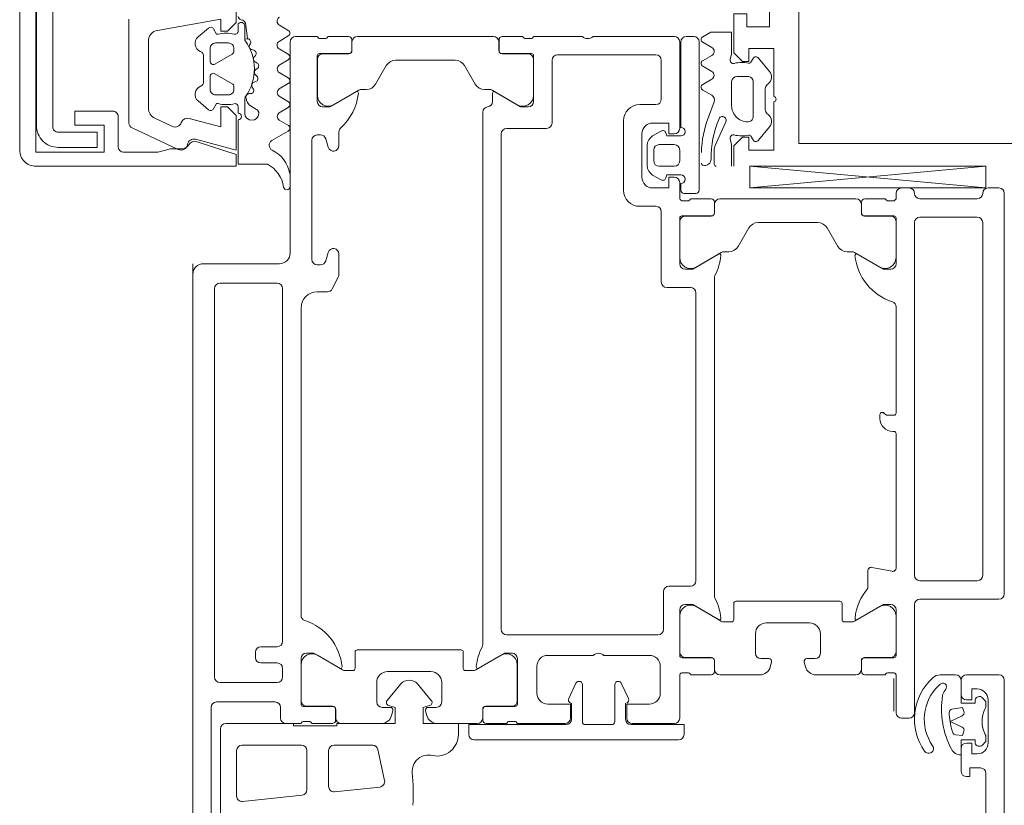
# Model space of a CAD drawing. Header units: centimetres. Extents: x -2424 to 2319, y 5 to 3760.
# Tile 96 of 117: x 527 to 536, y 3029 to 3036. Entities that reach past the tile are written whole.
import ezdxf

# ---------------------------------------------------------------- set-up
doc = ezdxf.new("R2010")
doc.units = ezdxf.units.CM
doc.layers.add('A-DETL-GENF', color=92, linetype='Continuous', lineweight=9)
doc.layers.add('A-DOOR', color=31, linetype='Continuous', lineweight=13)

msp = doc.modelspace()

# ---------------------------------------------------------------- linework, layer by layer
at = {"layer": 'A-DETL-GENF', "color": 251, "lineweight": 9, "extrusion": (0, 0, -1)}
for p, q in [((527.2768, 3039.6756), (527.2768, 3034.9755)), ((527.4322, 3035.2005), (527.4322, 3039.4505)), ((527.5822, 3039.4605), (527.5822, 3035.1905)), ((528.2868, 3035.2256), (528.2868, 3036.1867)), ((529.2968, 3036.0765), (529.2968, 3036.1415)), ((529.6783, 3036.1293), (529.7594, 3036.0818)), ((528.9254, 3036.0219), (529.0227, 3036.1035)), ((528.4668, 3035.9835), (528.4668, 3035.3611)), ((529.2067, 3035.9656), (529.0867, 3035.9656)), ((529.402, 3035.9462), (529.409, 3035.9599)), ((529.7594, 3036.0299), (529.6739, 3035.9802)), ((533.5899, 3035.9714), (533.6733, 3035.9235)), ((529.0367, 3035.9156), (529.0367, 3035.7956)), ((529.0817, 3035.7696), (529.2417, 3035.862)), ((529.2567, 3035.8879), (529.2567, 3035.9156)), ((529.441, 3035.8982), (529.421, 3035.9036)), ((529.4459, 3035.8385), (529.4555, 3035.8492)), ((529.6738, 3035.9119), (529.7595, 3035.8617)), ((533.6733, 3035.8505), (533.5923, 3035.8033)), ((528.9768, 3035.6105), (528.9768, 3035.8406)), ((529.4709, 3035.78), (529.4536, 3035.79)), ((529.7595, 3035.81), (529.6748, 3035.7602)), ((534.0546, 3035.8225), (534.0344, 3035.7875)), ((534.2068, 3035.7023), (534.104, 3035.8262)), ((529.2417, 3035.5892), (529.0817, 3035.6815)), ((529.4692, 3035.658), (529.455, 3035.6721)), ((529.4602, 3035.721), (529.4723, 3035.7288)), ((529.6738, 3035.6915), (529.7594, 3035.6418)), ((533.5899, 3035.7503), (533.6736, 3035.7015)), ((529.0367, 3035.6556), (529.0367, 3035.5356)), ((529.4435, 3035.6038), (529.4572, 3035.6083)), ((529.7595, 3035.59), (529.6748, 3035.5402)), ((533.6735, 3035.6304), (533.5899, 3035.5822)), ((533.8568, 3035.6088), (533.8568, 3035.3861)), ((534.0149, 3035.6561), (533.9067, 3035.6561)), ((534.0567, 3035.2827), (534.0567, 3035.6095)), ((534.1855, 3035.581), (534.1954, 3035.589)), ((529.0867, 3035.4856), (529.2067, 3035.4856)), ((529.2567, 3035.5356), (529.2567, 3035.5632)), ((529.4002, 3035.4978), (529.4145, 3035.4986)), ((529.4367, 3035.5393), (529.4259, 3035.5579)), ((533.5899, 3035.5302), (533.673, 3035.4821)), ((534.1669, 3035.3501), (534.1669, 3035.5421)), ((529.0227, 3035.3476), (528.9254, 3035.4292)), ((529.3568, 3035.444), (529.3568, 3035.3156)), ((529.6748, 3035.4722), (529.7596, 3035.4221)), ((533.6948, 3035.4213), (533.6415, 3035.2804)), ((529.2968, 3035.3156), (529.2968, 3035.376)), ((529.4668, 3035.3502), (529.4181, 3035.3783)), ((529.7595, 3035.3704), (529.6748, 3035.3206)), ((534.1954, 3035.3033), (534.1855, 3035.3112)), ((528.1868, 3035.0056), (528.1868, 3035.2856)), ((528.5245, 3035.2705), (528.6878, 3035.1943)), ((529.6748, 3035.2524), (529.7596, 3035.202)), ((533.8022, 3035.2375), (533.7039, 3035.0166)), ((528.7427, 3034.9812), (528.3156, 3035.1803)), ((529.7592, 3035.1502), (529.607, 3035.0629)), ((534.104, 3035.066), (534.2068, 3035.1899)), ((534.0344, 3035.1048), (534.0546, 3035.0697)), ((539.1668, 3035.0356), (534.5668, 3035.0356)), ((533.6952, 3034.9759), (533.6952, 3034.8461))]:
    msp.add_line(p, q, dxfattribs=at)
at = {"layer": 'A-DETL-GENF', "color": 251, "lineweight": 9}
msp.add_line((528.8768, 2883.2256), (528.8768, 3033.9255), dxfattribs=at)
at = {"layer": 'A-DETL-GENF', "color": 251, "lineweight": 9, "extrusion": (0, 0, -1), "flags": 128}
for points in [[(-528.1368, 3035.3356), (-527.7868, 3035.3356), (-527.7868, 3035.2056), (-528.0568, 3035.2056), (-528.0568, 3034.9556), (-527.4268, 3034.9556), (-527.4268, 3039.6955), (-528.0568, 3039.6955), (-528.0568, 3039.4455), (-527.7868, 3039.4455), (-527.7868, 3039.3155), (-528.1368, 3039.3155)], [(-534.6768, 3035.035), (-534.4768, 3035.035), (-534.4768, 3039.615), (-534.6768, 3039.615)], [(-528.5494, 3038.5691), (-529.1368, 3038.4656), (-529.1368, 3038.5756), (-529.1968, 3038.5756), (-529.2768, 3038.4956), (-529.2768, 3036.1556), (-529.1968, 3036.0756), (-529.1368, 3036.0756), (-529.1368, 3036.1856), (-528.5494, 3036.082)], [(-534.2468, 3035.4698), (-534.2468, 3035.915), (-534.0167, 3035.915), (-534.0167, 3035.7951), (-533.9568, 3035.7951), (-533.8768, 3035.8751), (-533.8768, 3036.235), (-533.9968, 3036.235), (-533.9968, 3036.115), (-534.2068, 3036.115), (-534.2068, 3036.675)], [(-529.3568, 3036.1226), (-529.3568, 3036.0008), (-529.3823, 3036.0036), (-529.3668, 3036.1308)], [(-529.0679, 3036.0956), (-529.0968, 3036.0456), (-529.1096, 3036.0456)], [(-533.8434, 3035.8134), (-533.8567, 3035.8646), (-533.8567, 3036.0661), (-533.6643, 3036.0661), (-533.5899, 3036.0235)], [(-529.1096, 3035.4056), (-529.0968, 3035.4056), (-529.0679, 3035.3556)], [(-533.8768, 3034.8256), (-533.8768, 3035.0149), (-533.9568, 3035.0949), (-534.0168, 3035.0949), (-534.0168, 3034.975), (-534.2468, 3034.975), (-534.2468, 3035.42)], [(-528.8423, 3035.268), (-529.1368, 3035.1891), (-529.1368, 3035.3756), (-529.1968, 3035.3756), (-529.2768, 3035.2956), (-529.2768, 3034.9756), (-528.9023, 3035.0759)], [(-529.5658, 3034.8456), (-529.2968, 3034.8456), (-529.2968, 3035.2556)], [(-527.6322, 3035.1406), (-527.9921, 3035.1406), (-527.9921, 3035.0006), (-527.6321, 3035.0006)], [(-527.4267, 3034.8256), (-529.2768, 3034.8256), (-529.2768, 3034.9357), (-528.9184, 3035.0521)], [(-533.8567, 3034.8261), (-533.8567, 3035.0276), (-533.8434, 3035.0788)], [(-528.7755, 3034.9856), (-528.6705, 3034.9856), (-528.5524, 3034.9556), (-528.2375, 3034.9556)]]:
    msp.add_lwpolyline(points, dxfattribs=at)
at = {"layer": 'A-DETL-GENF', "color": 251, "lineweight": 9, "extrusion": (0, 0, -1)}
for centre, radius, start, end in [((-529.3268, 3036.2102), 0.03, 277.1885, 359.99701), ((-529.3238, 3036.1226), 0.033, 35.09006, 179.99998), ((-529.3168, 3036.1308), 0.05, 97.17367, 180.00885), ((-529.6971, 3036.1664), 0.0416, 296.95413, 61.56801), ((-528.5668, 3035.9835), 0.1, 0, 80), ((-529.042, 3036.0806), 0.03, 49.98868, 150.00171), ((-529.1882, 3035.7411), 0.3144, 75.517, 103.19753), ((-529.2668, 3036.0765), 0.03, 180, 283.19753), ((-529.7443, 3036.0559), 0.03, 120.34457, 239.76853), ((-528.9768, 3035.9606), 0.08, 292.62277, 49.99694), ((-529.0867, 3035.9156), 0.05, 0.00918, 89.99082), ((-529.2067, 3035.9156), 0.05, 90.00904, 179.99096), ((-529.3868, 3036.0008), 0.03, 324.15879, 0), ((-529.0058, 3035.7256), 0.44, 144.15879, 215.07788), ((-529.3823, 3035.9736), 0.03, 90.01117, 206.99101), ((-529.4288, 3035.9326), 0.03, 285.00147, 26.99683), ((-529.6981, 3035.946), 0.0419, 305.46653, 54.69988), ((-533.605, 3035.9974), 0.0301, 300.12581, 59.87419), ((-528.9268, 3035.8406), 0.05, 112.62086, 180.00119), ((-529.2267, 3035.8879), 0.03, 179.98935, 240.005), ((-529.4333, 3035.8693), 0.03, 104.99548, 222.00284), ((-529.7443, 3035.8358), 0.03, 120.34487, 239.53462), ((-533.6538, 3035.887), 0.0414, 118.17599, 241.82401), ((-529.0667, 3035.7956), 0.03, 240.00269, 0.00128), ((-529.4694, 3035.8173), 0.0316, 300.00259, 41.99738), ((-529.4559, 3035.754), 0.03, 120.00025, 236.99854), ((-529.7002, 3035.7254), 0.043, 307.84365, 53.82344), ((-533.6049, 3035.7762), 0.0299, 300.122, 65.06395), ((-533.8724, 3035.8059), 0.03, 255.62539, 14.59422), ((-533.9486, 3035.5087), 0.2768, 75.62539, 103.34104), ((-534.0171, 3035.7974), 0.02, 209.98467, 283.34104), ((-534.0806, 3035.8075), 0.03, 30.00853, 141.42019), ((-529.0667, 3035.6556), 0.03, 359.99358, 120.00244), ((-529.4774, 3035.6945), 0.0316, 314.99099, 57.01044), ((-533.6549, 3035.666), 0.0402, 117.79216, 242.37015), ((-534.1452, 3035.6513), 0.08, 140.31503, 231.15279), ((-528.9268, 3035.6105), 0.05, 180.00034, 247.37761), ((-529.2267, 3035.5632), 0.03, 119.99356, 180.01209), ((-529.4533, 3035.5737), 0.0316, 330.00703, 71.99669), ((-529.448, 3035.6368), 0.03, 135.00054, 252.0009), ((-529.7443, 3035.6158), 0.03, 120.14481, 239.53463), ((-533.605, 3035.5562), 0.03, 300.08708, 59.91292), ((-533.907, 3035.6059), 0.0502, 3.33226, 89.73216), ((-534.0069, 3035.6069), 0.0499, 99.22628, 176.98926), ((-534.2169, 3035.5421), 0.05, 0, 51.15279), ((-528.9768, 3035.4905), 0.08, 309.99668, 67.38439), ((-529.0867, 3035.5356), 0.05, 269.98992, 0.01008), ((-529.2068, 3035.5356), 0.05, 179.98974, 270.01026), ((-529.4019, 3035.464), 0.0339, 359.17829, 86.99749), ((-529.4131, 3035.5257), 0.0272, 150.01099, 266.9853), ((-529.6986, 3035.5062), 0.0415, 305.01205, 54.98795), ((-529.1882, 3035.7096), 0.314, 255.49788, 284.50212), ((-529.2668, 3035.3755), 0.03, 90.01852, 179.09479), ((-529.4068, 3035.444), 0.05, 0, 35.07788), ((-529.4681, 3035.4649), 0.1, 300.00227, 359.17284), ((-529.7443, 3035.3962), 0.03, 120.58867, 239.53464), ((-533.648, 3035.4388), 0.05, 120.06904, 200.53605), ((-534.2413, 3035.4449), 0.0255, 102.35001, 257.64999), ((-528.1368, 3035.2856), 0.05, 90.00001, 180.0001), ((-528.5668, 3035.3611), 0.1, 295, 0), ((-529.042, 3035.3706), 0.03, 210.00493, 309.98969), ((-529.2968, 3035.2856), 0.03, 90, 270), ((-529.4218, 3035.3156), 0.065, 180, 0), ((-529.4468, 3035.3156), 0.04, 119.99374, 180.00001), ((-529.6988, 3035.2865), 0.0417, 305.13204, 54.86796), ((-534.0049, 3035.3854), 0.1482, 262.4164, 0.24043), ((-534.2169, 3035.3501), 0.05, 308.84751, 0), ((-534.1452, 3035.2409), 0.08, 128.84751, 219.68497), ((-528.3368, 3035.2256), 0.05, 295, 0), ((-528.7132, 3035.2487), 0.06, 198.81925, 295), ((-528.8268, 3035.21), 0.06, 18.81925, 105), ((-534.5746, 3034.928), 0.9974, 1.49889, 20.69004), ((-534.5988, 3034.8999), 0.9325, 359.58699, 23.00353), ((-533.7714, 3035.2512), 0.0337, 23.00353, 204.00003), ((-534.0072, 3035.2851), 0.0496, 182.75586, 249.68776), ((-527.632, 3035.2004), 0.1998, 269.97179, 0.0352), ((-527.6321, 3035.1905), 0.0499, 269.87955, 0.02248), ((-529.7443, 3035.1762), 0.03, 120.71536, 240.16485), ((-528.8868, 3035.0179), 0.06, 8.44171, 105), ((-528.8968, 3034.9855), 0.07, 30.00644, 108), ((-529.6319, 3035.0195), 0.05, 295.36369, 60.16485), ((-533.8724, 3035.0864), 0.03, 345.40272, 104.37456), ((-533.9486, 3035.3835), 0.2768, 256.6587, 284.37456), ((-534.0171, 3035.0948), 0.02, 76.6587, 150.01715), ((-534.0806, 3035.0847), 0.03, 218.57981, 329.99147), ((-527.4266, 3034.9754), 0.1499, 269.99376, 0.0062), ((-528.238, 3035.0068), 0.0512, 270.57094, 358.64822), ((-528.7681, 3035.0356), 0.06, 188.44171, 295), ((-528.7755, 3035.0556), 0.07, 210.00644, 270), ((-529.4857, 3034.7113), 0.2911, 115.36369, 170.45454), ((-533.7952, 3034.9759), 0.1, 0.00008, 24.00003), ((-533.5976, 3034.8541), 0.02, 284.60356, 0), ((-533.6074, 3034.8918), 0.059, 178.59736, 284.60356), ((-529.4335, 3034.5925), 0.2856, 117.59211, 171.64334), ((-533.7152, 3034.8461), 0.02, 270.0007, 359.9993), ((-529.7458, 3034.6383), 0.03, 179.9022, 351.64334)]:
    msp.add_arc(centre, radius, start, end, dxfattribs=at)
at = {"layer": 'A-DOOR', "color": 251, "lineweight": 9}
for p, q in [((529.7768, 3034.0256), (529.7768, 3035.9756)), ((529.8268, 3036.0256), (530.0268, 3036.0256)), ((530.055, 3036.0056), (530.0985, 3036.0056)), ((530.1268, 3036.0256), (530.3168, 3036.0256)), ((530.3468, 3035.9956), (530.3468, 3035.8966)), ((530.3478, 3035.8956), (530.3478, 3035.9756)), ((530.3978, 3036.0256), (531.6558, 3036.0256)), ((531.7058, 3035.9756), (531.7058, 3035.8956)), ((531.7068, 3035.8966), (531.7068, 3035.9956)), ((531.7368, 3036.0256), (531.9268, 3036.0256)), ((531.955, 3036.0056), (531.9985, 3036.0056)), ((532.0268, 3036.0256), (532.4768, 3036.0256)), ((532.5768, 3036.0256), (533.3268, 3036.0256)), ((533.3768, 3035.9756), (533.3768, 3035.1756)), ((533.3867, 3035.9756), (533.3867, 3035.1856)), ((533.5067, 3036.0256), (533.4367, 3036.0256)), ((533.5567, 3034.6056), (533.5567, 3035.9756)), ((530.3168, 3035.8666), (530.0468, 3035.8666)), ((530.0778, 3035.8656), (530.3178, 3035.8656)), ((531.7358, 3035.8656), (531.9758, 3035.8656)), ((532.0068, 3035.8666), (531.7368, 3035.8666)), ((533.1568, 3035.8556), (532.2468, 3035.8556)), ((530.0268, 3035.8466), (530.0268, 3035.4256)), ((530.0278, 3035.4812), (530.0278, 3035.8156)), ((531.3022, 3035.8056), (530.7513, 3035.8056)), ((532.0258, 3035.8156), (532.0258, 3035.4812)), ((532.0268, 3035.4256), (532.0268, 3035.8466)), ((532.1968, 3035.8056), (532.1968, 3035.2256)), ((533.2068, 3035.4456), (533.2068, 3035.8056)), ((530.6647, 3035.7556), (530.5665, 3035.5856)), ((531.487, 3035.5856), (531.3889, 3035.7556)), ((530.4103, 3035.5289), (530.1778, 3035.3946)), ((530.4799, 3035.5356), (530.4353, 3035.5356)), ((531.6182, 3035.5356), (531.5736, 3035.5356)), ((531.8758, 3035.3946), (531.6432, 3035.5289)), ((531.6468, 3035.4251), (531.6468, 3035.5017)), ((533.0068, 3035.3956), (533.1568, 3035.3956)), ((531.5568, 3030.4081), (531.5568, 3035.3256)), ((532.8568, 3034.6056), (532.8568, 3035.2456)), ((530.2268, 3035.1426), (530.2268, 3035.0156)), ((531.7268, 3035.1256), (531.7268, 3030.5456)), ((532.1468, 3035.1756), (531.7768, 3035.1756)), ((533.0268, 3035.1256), (533.0268, 3034.7256)), ((533.2053, 3035.1515), (533.1267, 3035.1062)), ((529.9768, 3035.0656), (529.9768, 3033.9656)), ((530.0569, 3035.1156), (530.0268, 3035.1156)), ((530.1289, 3035.0009), (530.1047, 3035.0802)), ((533.0767, 3035.0196), (533.0767, 3034.8315)), ((533.1367, 3034.9756), (533.1367, 3034.8756)), ((533.3267, 3035.0256), (533.1867, 3035.0256)), ((533.3767, 3034.8756), (533.3767, 3034.9756)), ((533.1867, 3034.8256), (533.3267, 3034.8256)), ((534.0257, 3034.6257), (536.2069, 3034.8256)), ((533.1267, 3034.7449), (533.2053, 3034.6996)), ((533.3768, 3034.6756), (533.3768, 3034.5256)), ((533.3867, 3034.6656), (533.3867, 3034.6056)), ((533.4167, 3034.5756), (533.5267, 3034.5756)), ((535.3768, 3034.5256), (535.3768, 3034.5756)), ((535.4268, 3034.6256), (535.4968, 3034.6256)), ((536.2268, 3034.6256), (536.3268, 3034.6256)), ((536.3768, 3034.5756), (536.3768, 3030.8756)), ((533.405, 3034.5056), (533.4485, 3034.5056)), ((533.4768, 3034.5256), (533.6668, 3034.5256)), ((533.6968, 3034.4956), (533.6968, 3034.3966)), ((533.7478, 3034.5256), (535.0058, 3034.5256)), ((535.0568, 3034.3966), (535.0568, 3034.4956)), ((535.0868, 3034.5256), (535.2768, 3034.5256)), ((535.305, 3034.5056), (535.3485, 3034.5056)), ((535.5968, 3034.5256), (536.1268, 3034.5256)), ((533.1568, 3034.4556), (533.0068, 3034.4556)), ((533.2068, 3033.7556), (533.2068, 3034.4056)), ((533.6978, 3034.3956), (533.6978, 3034.4756)), ((535.0558, 3034.4756), (535.0558, 3034.3956)), ((533.3768, 3034.3466), (533.3768, 3033.9256)), ((533.3778, 3033.9812), (533.3778, 3034.3156)), ((533.6668, 3034.3666), (533.3968, 3034.3666)), ((533.4278, 3034.3656), (533.6678, 3034.3656)), ((534.6522, 3034.3056), (534.1013, 3034.3056)), ((535.0858, 3034.3656), (535.3258, 3034.3656)), ((535.3568, 3034.3666), (535.0868, 3034.3666)), ((535.3758, 3034.3156), (535.3758, 3033.9812)), ((535.3768, 3033.9256), (535.3768, 3034.3466)), ((535.5468, 3034.3056), (535.5468, 3031.0456)), ((536.1268, 3034.3556), (535.5968, 3034.3556)), ((536.1768, 3031.0456), (536.1768, 3034.3056)), ((534.0147, 3034.2556), (533.9165, 3034.0856)), ((534.837, 3034.0856), (534.7389, 3034.2556)), ((530.1047, 3033.9509), (530.1289, 3034.0302)), ((533.7603, 3034.0289), (533.5278, 3033.8946)), ((533.8299, 3034.0356), (533.7853, 3034.0356)), ((534.9682, 3034.0356), (534.9236, 3034.0356)), ((535.2258, 3033.8946), (534.9932, 3034.0289)), ((530.2268, 3034.0156), (530.2268, 3033.8248)), ((528.9768, 3033.9256), (529.6768, 3033.9256)), ((530.0268, 3033.9156), (530.0569, 3033.9156)), ((528.8768, 3027.6756), (528.8768, 3033.8256)), ((530.2213, 3033.8021), (530.1657, 3033.6929)), ((533.6968, 3033.793), (533.6968, 3030.8581)), ((529.0768, 3033.6956), (529.0768, 3030.1056)), ((529.6568, 3033.7456), (529.1268, 3033.7456)), ((529.7068, 3030.4356), (529.7068, 3033.6956)), ((530.1211, 3033.6656), (530.0268, 3033.6656)), ((533.4768, 3033.7056), (533.2568, 3033.7056)), ((533.5268, 3030.9956), (533.5268, 3033.6556)), ((529.8768, 3033.5156), (529.8768, 3030.6756)), ((535.3768, 3032.5456), (535.3768, 3033.5256)), ((535.2268, 3032.4956), (535.2268, 3032.5306)), ((535.3568, 3032.3756), (535.3468, 3032.3756)), ((535.3768, 3031.1119), (535.3768, 3032.3556)), ((535.1525, 3031.1191), (535.341, 3031.0825)), ((535.1168, 3030.9256), (535.1168, 3031.0897)), ((533.2768, 3030.9456), (533.4768, 3030.9456)), ((535.5968, 3030.9956), (536.1268, 3030.9956)), ((533.2268, 3030.5456), (533.2268, 3030.8956)), ((533.7603, 3030.6223), (533.5278, 3030.7565)), ((533.8768, 3030.7856), (533.8768, 3030.6356)), ((534.8568, 3030.8056), (533.8968, 3030.8056)), ((534.8768, 3030.6356), (534.8768, 3030.7856)), ((535.2258, 3030.7565), (534.9932, 3030.6223)), ((535.5468, 3030.7756), (535.5468, 3029.7756)), ((536.3268, 3030.8256), (535.5968, 3030.8256)), ((533.3768, 3030.7256), (533.3768, 3030.3046)), ((533.3778, 3030.6699), (533.3778, 3030.3356)), ((535.3758, 3030.3356), (535.3758, 3030.6699)), ((535.3768, 3030.3046), (535.3768, 3030.7256)), ((533.8568, 3030.6156), (533.7853, 3030.6156)), ((534.1768, 3030.6056), (534.5768, 3030.6056)), ((534.9682, 3030.6156), (534.8968, 3030.6156)), ((531.7768, 3030.4956), (533.1768, 3030.4956)), ((534.0768, 3030.3256), (534.0768, 3030.5056)), ((534.6768, 3030.5056), (534.6768, 3030.3256)), ((529.4568, 3030.2856), (529.4568, 3030.3356)), ((529.5068, 3030.3856), (529.6568, 3030.3856)), ((530.0278, 3030.3065), (530.2603, 3030.1723)), ((530.3768, 3030.1856), (530.3768, 3030.3356)), ((530.3968, 3030.3556), (531.3568, 3030.3556)), ((531.3768, 3030.3356), (531.3768, 3030.1856)), ((531.4932, 3030.1723), (531.7258, 3030.3065)), ((532.5768, 3030.3056), (532.1568, 3030.3056)), ((533.0968, 3030.3056), (532.6768, 3030.3056)), ((529.6568, 3030.2356), (529.5068, 3030.2356)), ((529.8768, 3030.2756), (529.8768, 3029.8546)), ((529.8778, 3029.8856), (529.8778, 3030.2199)), ((531.8758, 3030.2199), (531.8758, 3029.8856)), ((531.8768, 3029.8546), (531.8768, 3030.2756)), ((533.3968, 3030.2846), (533.6668, 3030.2846)), ((533.4278, 3030.2856), (533.6678, 3030.2856)), ((533.6968, 3030.2546), (533.6968, 3030.1556)), ((533.6978, 3030.2556), (533.6978, 3030.1756)), ((534.2018, 3030.2756), (534.1268, 3030.2756)), ((534.214, 3030.1997), (534.2259, 3030.2441)), ((534.5276, 3030.2441), (534.5395, 3030.1997)), ((534.6268, 3030.2756), (534.5518, 3030.2756)), ((535.0558, 3030.1756), (535.0558, 3030.2556)), ((535.0568, 3030.1556), (535.0568, 3030.2546)), ((535.0858, 3030.2856), (535.3258, 3030.2856)), ((535.0868, 3030.2846), (535.3568, 3030.2846)), ((529.7068, 3030.1056), (529.7068, 3030.1856)), ((530.2853, 3030.1656), (530.3568, 3030.1656)), ((531.0768, 3030.1556), (530.6768, 3030.1556)), ((531.3968, 3030.1656), (531.4682, 3030.1656)), ((532.0568, 3030.2056), (532.0568, 3029.9556)), ((533.1968, 3029.9556), (533.1968, 3030.2056)), ((533.3768, 3030.1256), (533.3768, 3029.7256)), ((533.4485, 3030.1456), (533.405, 3030.1456)), ((533.6668, 3030.1256), (533.4768, 3030.1256)), ((533.7478, 3030.1256), (534.1174, 3030.1256)), ((534.6361, 3030.1256), (535.0058, 3030.1256)), ((535.2768, 3030.1256), (535.0868, 3030.1256)), ((535.3485, 3030.1456), (535.305, 3030.1456)), ((535.3768, 3029.7756), (535.3768, 3030.1256)), ((536.0268, 3030.1256), (536.3268, 3030.1256)), ((529.1268, 3030.0556), (529.6568, 3030.0556)), ((530.5768, 3030.0556), (530.5768, 3029.8756)), ((530.6725, 3029.8896), (530.8001, 3030.0418)), ((530.9534, 3030.0418), (531.0811, 3029.8896)), ((531.1768, 3029.8756), (531.1768, 3030.0556)), ((532.3507, 3029.9061), (532.4169, 3030.0482)), ((532.4441, 3030.0656), (532.4468, 3030.0656)), ((532.4768, 3030.0356), (532.4768, 3029.6956)), ((532.7768, 3029.6956), (532.7768, 3030.0356)), ((532.8068, 3030.0656), (532.8094, 3030.0656)), ((532.8366, 3030.0482), (532.9028, 3029.9061)), ((535.3568, 3030.0906), (535.3568, 3029.7906)), ((535.9768, 3029.9456), (535.9768, 3030.0756)), ((529.6368, 3029.8756), (529.0968, 3029.8756)), ((532.3768, 3029.7156), (532.3768, 3029.8656)), ((532.8768, 3029.8656), (532.8768, 3029.7156)), ((536.1738, 3029.9138), (536.198, 3029.8896)), ((536.2068, 3029.8684), (536.2068, 3029.8386)), ((536.2268, 3029.4956), (536.2268, 3029.8956)), ((529.0468, 3029.8256), (529.0468, 3028.5356)), ((529.6868, 3029.7256), (529.6868, 3029.8256)), ((529.8968, 3029.8346), (530.1668, 3029.8346)), ((530.1678, 3029.8356), (529.9278, 3029.8356)), ((530.1968, 3029.8046), (530.1968, 3029.7056)), ((530.1978, 3029.7256), (530.1978, 3029.8056)), ((530.6268, 3029.8256), (530.7018, 3029.8256)), ((530.7259, 3029.7941), (530.714, 3029.7497)), ((531.0395, 3029.7497), (531.0276, 3029.7941)), ((531.0518, 3029.8256), (531.1268, 3029.8256)), ((531.5558, 3029.8056), (531.5558, 3029.7256)), ((531.5568, 3029.7056), (531.5568, 3029.8046)), ((531.8258, 3029.8356), (531.5858, 3029.8356)), ((531.5868, 3029.8346), (531.8568, 3029.8346)), ((529.8768, 3029.6756), (529.7368, 3029.6756)), ((529.9485, 3029.6956), (529.905, 3029.6956)), ((530.1668, 3029.6756), (529.9768, 3029.6756)), ((530.6174, 3029.6756), (530.2478, 3029.6756)), ((531.5058, 3029.6756), (531.1361, 3029.6756)), ((531.7768, 3029.6756), (531.5868, 3029.6756)), ((531.8485, 3029.6956), (531.805, 3029.6956)), ((532.3168, 3029.6756), (531.8768, 3029.6756)), ((532.5068, 3029.6656), (532.7468, 3029.6656)), ((533.3268, 3029.6756), (532.9368, 3029.6756)), ((535.4968, 3029.7256), (535.4268, 3029.7256)), ((529.1318, 3028.7756), (529.1318, 3029.6256)), ((533.3668, 3029.5256), (531.4768, 3029.5256)), ((536.198, 3029.5015), (536.1738, 3029.4773)), ((536.2068, 3029.5525), (536.2068, 3029.5227)), ((529.2818, 3029.4256), (529.2818, 3029.0057)), ((529.8818, 3029.4756), (529.3318, 3029.4756)), ((529.9318, 3029.0635), (529.9318, 3029.4256)), ((530.1318, 3029.4256), (530.1318, 3029.095)), ((530.5393, 3029.4756), (530.1818, 3029.4756)), ((530.6492, 3029.1494), (530.5882, 3029.4359)), ((535.9768, 3029.2356), (535.9768, 3029.4456)), ((536.2068, 3027.9256), (536.2068, 3029.2156)), ((530.187, 3029.0453), (530.6055, 3029.0893)), ((529.337, 3028.9559), (529.887, 3029.0137))]:
    msp.add_line(p, q, dxfattribs=at)
at = {"layer": 'A-DOOR', "color": 251, "lineweight": 9, "flags": 128}
for points in [[(530.0768, 3035.3756), (530.1468, 3035.3756), (530.386, 3035.5137)], [(531.6675, 3035.5137), (531.9068, 3035.3756), (531.9768, 3035.3756)], [(533.3268, 3035.1256), (533.2768, 3035.1256), (533.2768, 3035.2256), (533.1268, 3035.2256)], [(533.3867, 3035.1056), (533.2567, 3035.1056), (533.2493, 3035.1333)], [(534.0257, 3034.8256), (536.2069, 3034.8256), (536.2069, 3034.6257), (534.0257, 3034.6257), (534.0257, 3034.8256), (536.2069, 3034.6257)], [(533.1268, 3034.6256), (533.2768, 3034.6256), (533.2768, 3034.7256), (533.3268, 3034.7256)], [(533.2493, 3034.7178), (533.2567, 3034.7456), (533.3867, 3034.7456)], [(533.4268, 3033.8756), (533.4968, 3033.8756), (533.736, 3034.0137)], [(535.0175, 3034.0137), (535.2568, 3033.8756), (535.3268, 3033.8756)], [(535.2468, 3032.5506), (535.2535, 3032.5506), (535.2868, 3032.5256), (535.3568, 3032.5256)], [(533.736, 3030.6374), (533.4968, 3030.7756), (533.4268, 3030.7756)], [(535.3268, 3030.7756), (535.2568, 3030.7756), (535.0175, 3030.6374)], [(530.236, 3030.1874), (529.9968, 3030.3256), (529.9268, 3030.3256)], [(531.8268, 3030.3256), (531.7568, 3030.3256), (531.5175, 3030.1874)], [(535.7832, 3030.1254), (535.7918, 3030.1254), (535.9268, 3030.1254)], [(536.3768, 3030.0756), (536.3768, 3021.4256), (536.0368, 3021.4256), (535.9268, 3021.5356), (535.9268, 3021.5956), (536.0968, 3021.5956)], [(535.9768, 3030.0756), (535.9768, 3029.8656), (536.1068, 3029.8656), (536.1068, 3029.8956)], [(536.1268, 3029.9956), (536.0768, 3029.9956), (536.0768, 3029.8956), (536.0268, 3029.8956)], [(532.1568, 3029.8556), (532.3668, 3029.8556), (532.3668, 3029.7256)], [(532.8868, 3029.7256), (532.8868, 3029.8556), (533.0968, 3029.8556)], [(529.1818, 3029.6756), (529.8068, 3029.6756), (529.8068, 3029.6556), (530.2068, 3029.6556), (530.2068, 3029.6756), (530.7468, 3029.6756), (530.7468, 3029.8256), (530.6877, 3029.8414)], [(531.0658, 3029.8414), (531.0068, 3029.8256), (531.0068, 3029.6756), (531.3318, 3029.6756), (531.3318, 3029.5756)], [(531.4268, 3029.5756), (531.4268, 3029.6656), (532.3268, 3029.6656)], [(532.9268, 3029.6656), (533.4168, 3029.6656), (533.4168, 3029.5756)], [(536.1068, 3029.4956), (536.1068, 3029.5256), (535.9768, 3029.5256), (535.9768, 3029.3856)], [(536.0268, 3029.4956), (536.0768, 3029.4956), (536.0768, 3029.3956), (536.1268, 3029.3956)], [(536.1568, 3029.2656), (536.0568, 3029.2656), (536.0568, 3029.1856), (536.0268, 3029.1856)]]:
    msp.add_lwpolyline(points, dxfattribs=at)
for points in [[(535.8922, 3029.8084), (535.9897, 3029.8256), (536.0042, 3029.7857), (535.9897, 3029.8256)], [(535.9887, 3029.7483), (535.8756, 3029.6956), (535.9887, 3029.6428), (535.8756, 3029.6956)], [(536.0042, 3029.6054), (535.9897, 3029.5656), (535.9259, 3029.5711), (535.9897, 3029.5656)]]:
    msp.add_lwpolyline(points, close=True, dxfattribs=at)
at = {"layer": 'A-DOOR', "color": 251, "lineweight": 9}
for centre, radius, start, end in [((529.8268, 3035.9756), 0.05, 90, 180), ((530.055, 3036.0356), 0.03, 199.47122, 270), ((530.0985, 3036.0356), 0.03, 270, 340.52878), ((530.3168, 3035.9956), 0.03, 0, 90), ((530.3978, 3035.9756), 0.05, 90, 180), ((531.6558, 3035.9756), 0.05, 0, 90), ((531.7368, 3035.9956), 0.03, 90, 180), ((531.955, 3036.0356), 0.03, 199.47122, 270), ((531.9985, 3036.0356), 0.03, 270, 340.52878), ((532.5268, 3036.0781), 0.0725, 226.39718, 313.60282), ((533.3268, 3035.9756), 0.05, 0, 90), ((533.4367, 3035.9756), 0.05, 90, 180), ((533.5067, 3035.9756), 0.05, 0, 90), ((530.0468, 3035.8466), 0.02, 90, 180), ((530.0778, 3035.8156), 0.05, 90, 180), ((530.3168, 3035.8966), 0.03, 270, 0), ((530.3178, 3035.8956), 0.03, 270, 0), ((531.7358, 3035.8956), 0.03, 180, 270), ((531.7368, 3035.8966), 0.03, 180, 270), ((531.9758, 3035.8156), 0.05, 0, 90), ((532.0068, 3035.8466), 0.02, 0, 90), ((532.2468, 3035.8056), 0.05, 90, 180), ((533.1568, 3035.8056), 0.05, 0, 90), ((530.7513, 3035.7056), 0.1, 90, 150), ((531.3022, 3035.7056), 0.1, 30, 90), ((530.4799, 3035.6356), 0.1, 270, 330), ((531.5736, 3035.6356), 0.1, 210, 270), ((529.9093, 3035.5519), 0.5, 311.9139, 354.08012), ((530.3929, 3035.5017), 0.0138, 354.08012, 120), ((530.4353, 3035.4856), 0.05, 90, 120), ((531.6182, 3035.4856), 0.05, 60, 90), ((531.6606, 3035.5017), 0.0138, 60, 180), ((530.0768, 3035.4256), 0.05, 180, 270), ((530.1278, 3035.4812), 0.1, 180, 300), ((531.5968, 3035.4251), 0.05, 275.73917, 0), ((531.9258, 3035.4812), 0.1, 240, 0), ((531.9768, 3035.4256), 0.05, 270, 0), ((533.0068, 3035.2456), 0.15, 90, 180), ((533.1568, 3035.4456), 0.05, 270, 0), ((531.6068, 3035.3256), 0.05, 95.73917, 180), ((532.1468, 3035.2256), 0.05, 270, 0), ((533.1268, 3035.1256), 0.1, 90, 180), ((530.2768, 3035.1426), 0.05, 131.9139, 180), ((531.7768, 3035.1256), 0.05, 90, 180), ((533.2203, 3035.1256), 0.03, 15, 120), ((533.3268, 3035.1756), 0.05, 270, 0), ((533.3867, 3035.1456), 0.04, 270, 90), ((530.0268, 3035.0656), 0.05, 90, 180), ((530.0569, 3035.0656), 0.05, 17, 90), ((533.1767, 3035.0196), 0.1, 120, 180), ((530.1768, 3035.0156), 0.05, 197, 0), ((533.1867, 3034.9756), 0.05, 90, 180), ((533.3267, 3034.9756), 0.05, 0, 90), ((533.1867, 3034.8756), 0.05, 180, 270), ((533.3267, 3034.8756), 0.05, 270, 0), ((533.1767, 3034.8315), 0.1, 180, 240), ((533.1268, 3034.7256), 0.1, 180, 270), ((533.2203, 3034.7256), 0.03, 240, 345), ((533.3268, 3034.6756), 0.05, 0, 90), ((533.3867, 3034.7056), 0.04, 270, 90), ((533.0068, 3034.6056), 0.15, 180, 270), ((533.4167, 3034.6056), 0.03, 180, 270), ((533.5267, 3034.6056), 0.03, 270, 0), ((535.4268, 3034.5756), 0.05, 90, 180), ((535.4968, 3034.5756), 0.05, 0, 90), ((535.5968, 3034.5756), 0.05, 180, 270), ((536.1268, 3034.5756), 0.05, 270, 0), ((536.2268, 3034.5756), 0.05, 90, 180), ((536.3268, 3034.5756), 0.05, 0, 90), ((533.405, 3034.5356), 0.03, 199.47122, 270), ((533.4485, 3034.5356), 0.03, 270, 340.52878), ((533.6668, 3034.4956), 0.03, 0, 90), ((533.7478, 3034.4756), 0.05, 90, 180), ((535.0058, 3034.4756), 0.05, 0, 90), ((535.0868, 3034.4956), 0.03, 90, 180), ((535.305, 3034.5356), 0.03, 199.47122, 270), ((535.3485, 3034.5356), 0.03, 270, 340.52878), ((533.1568, 3034.4056), 0.05, 0, 90), ((533.6668, 3034.3966), 0.03, 270, 0), ((533.6678, 3034.3956), 0.03, 270, 0), ((535.0858, 3034.3956), 0.03, 180, 270), ((535.0868, 3034.3966), 0.03, 180, 270), ((533.3968, 3034.3466), 0.02, 90, 180), ((533.4278, 3034.3156), 0.05, 90, 180), ((534.1013, 3034.2056), 0.1, 90, 150), ((534.6522, 3034.2056), 0.1, 30, 90), ((535.3258, 3034.3156), 0.05, 0, 90), ((535.3568, 3034.3466), 0.02, 0, 90), ((535.5968, 3034.3056), 0.05, 90, 180), ((536.1268, 3034.3056), 0.05, 0, 90), ((530.1768, 3034.0156), 0.05, 0, 163), ((533.7853, 3033.9856), 0.05, 90, 120), ((533.8299, 3034.1356), 0.1, 270, 330), ((534.9236, 3034.1356), 0.1, 210, 270), ((534.9682, 3033.9856), 0.05, 60, 90), ((529.6768, 3034.0256), 0.1, 270, 0), ((530.0268, 3033.9656), 0.05, 180, 270), ((530.0569, 3033.9656), 0.05, 270, 343), ((533.4778, 3033.9812), 0.1, 180, 300), ((533.2589, 3034.0469), 0.5, 332.5097, 354.67141), ((533.7429, 3034.0017), 0.0138, 354.67141, 120), ((535.0106, 3034.0017), 0.0138, 60, 185.62258), ((535.4944, 3034.0494), 0.5, 185.62258, 252.25158), ((535.2758, 3033.9812), 0.1, 240, 0), ((528.9768, 3033.8256), 0.1, 90, 180), ((533.4268, 3033.9256), 0.05, 180, 270), ((535.3268, 3033.9256), 0.05, 270, 0), ((530.1768, 3033.8248), 0.05, 333, 0), ((533.7468, 3033.793), 0.05, 152.5097, 180), ((529.1268, 3033.6956), 0.05, 90, 180), ((529.6568, 3033.6956), 0.05, 0, 90), ((530.0268, 3033.5156), 0.15, 90, 180), ((530.1211, 3033.7156), 0.05, 270, 333), ((533.2568, 3033.7556), 0.05, 180, 270), ((533.4768, 3033.6556), 0.05, 0, 90), ((535.3268, 3033.5256), 0.05, 0, 72.25158), ((535.2468, 3032.5306), 0.02, 90, 180), ((535.3468, 3032.4956), 0.12, 180, 270), ((535.2535, 3032.5306), 0.02, 45, 90), ((535.3568, 3032.5456), 0.02, 270, 0), ((535.3568, 3032.3556), 0.02, 0, 90), ((535.1468, 3031.0897), 0.03, 79, 180), ((535.3468, 3031.1119), 0.03, 259, 0), ((535.5968, 3031.0456), 0.05, 180, 270), ((536.1268, 3031.0456), 0.05, 270, 0), ((533.2768, 3030.8956), 0.05, 90, 180), ((533.4768, 3030.9956), 0.05, 270, 0), ((533.7468, 3030.8581), 0.05, 180, 207.4903), ((535.494, 3030.5974), 0.5, 138.97478, 173.85932), ((536.3268, 3030.8756), 0.05, 270, 0), ((533.4268, 3030.7256), 0.05, 90, 180), ((533.4778, 3030.6699), 0.1, 60, 180), ((533.2589, 3030.6042), 0.5, 5.32859, 27.4903), ((533.8968, 3030.7856), 0.02, 90, 180), ((534.8568, 3030.7856), 0.02, 0, 90), ((535.2758, 3030.6699), 0.1, 0, 120), ((535.3268, 3030.7256), 0.05, 0, 90), ((535.5968, 3030.7756), 0.05, 90, 180), ((529.9268, 3030.6756), 0.05, 180, 252.25158), ((529.7591, 3030.1517), 0.5, 5.62258, 72.25158), ((533.7429, 3030.6494), 0.0138, 240, 5.32859), ((533.7853, 3030.6656), 0.05, 240, 270), ((533.8568, 3030.6356), 0.02, 270, 0), ((534.1768, 3030.5056), 0.1, 90, 180), ((534.5768, 3030.5056), 0.1, 0, 90), ((534.8968, 3030.6356), 0.02, 180, 270), ((534.9682, 3030.6656), 0.05, 270, 300), ((535.0106, 3030.6494), 0.0138, 173.85932, 300), ((531.7768, 3030.5456), 0.05, 180, 270), ((533.1768, 3030.5456), 0.05, 270, 0), ((529.6568, 3030.4356), 0.05, 270, 0), ((531.5068, 3030.4081), 0.05, 332.5097, 0), ((529.5068, 3030.3356), 0.05, 90, 180), ((529.9268, 3030.2756), 0.05, 90, 180), ((529.9778, 3030.2199), 0.1, 60, 180), ((530.3968, 3030.3356), 0.02, 90, 180), ((531.3568, 3030.3356), 0.02, 0, 90), ((531.9947, 3030.1542), 0.5, 152.5097, 174.67141), ((531.7758, 3030.2199), 0.1, 0, 120), ((531.8268, 3030.2756), 0.05, 0, 90), ((532.1568, 3030.2056), 0.1, 90, 180), ((532.6268, 3030.2531), 0.0725, 46.39718, 133.60282), ((533.0968, 3030.2056), 0.1, 0, 90), ((533.3968, 3030.3046), 0.02, 180, 270), ((533.4278, 3030.3356), 0.05, 180, 270), ((534.1268, 3030.3256), 0.05, 180, 270), ((534.6268, 3030.3256), 0.05, 270, 0), ((535.3258, 3030.3356), 0.05, 270, 0), ((535.3568, 3030.3046), 0.02, 270, 0), ((529.5068, 3030.2856), 0.05, 180, 270), ((529.6568, 3030.1856), 0.05, 0, 90), ((533.6668, 3030.2546), 0.03, 0, 90), ((533.6678, 3030.2556), 0.03, 0, 90), ((534.2018, 3030.2506), 0.025, 345, 90), ((534.5518, 3030.2506), 0.025, 90, 195), ((535.0858, 3030.2556), 0.03, 90, 180), ((535.0868, 3030.2546), 0.03, 90, 180), ((530.2429, 3030.1994), 0.0138, 240, 5.62258), ((530.2853, 3030.2156), 0.05, 240, 270), ((530.3568, 3030.1856), 0.02, 270, 0), ((530.6768, 3030.0556), 0.1, 90, 180), ((531.0768, 3030.0556), 0.1, 0, 90), ((531.3968, 3030.1856), 0.02, 180, 270), ((531.4682, 3030.2156), 0.05, 270, 300), ((531.5106, 3030.1994), 0.0138, 174.67141, 300), ((533.405, 3030.1156), 0.03, 90, 160.52878), ((533.4485, 3030.1156), 0.03, 19.47122, 90), ((533.6668, 3030.1556), 0.03, 270, 0), ((533.7478, 3030.1756), 0.05, 180, 270), ((534.1174, 3030.2256), 0.1, 270, 345), ((534.6361, 3030.2256), 0.1, 195, 270), ((535.0058, 3030.1756), 0.05, 270, 0), ((535.0868, 3030.1556), 0.03, 180, 270), ((535.305, 3030.1156), 0.03, 90, 160.52878), ((535.3485, 3030.1156), 0.03, 19.47122, 90), ((535.7832, 3030.0254), 0.1, 90, 132.39007), ((535.8057, 3029.5956), 0.53, 90, 91.51042), ((535.9268, 3030.0756), 0.05, 0, 90), ((536.0268, 3030.0756), 0.05, 90, 180), ((536.3268, 3030.0756), 0.05, 0, 90), ((529.1268, 3030.1056), 0.05, 180, 270), ((529.6568, 3030.1056), 0.05, 270, 0), ((530.8768, 3029.9775), 0.1, 40, 140), ((532.4441, 3030.0356), 0.03, 90, 155), ((532.4468, 3030.0356), 0.03, 0, 90), ((532.8068, 3030.0356), 0.03, 90, 180), ((532.8094, 3030.0356), 0.03, 25, 90), ((536.0655, 3029.7161), 0.5187, 132.39007, 214.8585), ((536.0655, 3029.7161), 0.4287, 133.16196, 214.8585), ((535.8474, 3029.9486), 0.11, 116.88929, 133.16196), ((535.8113, 3030.0199), 0.03, 12.68916, 116.88929), ((535.7918, 3030.0156), 0.05, 319.33981, 12.68916), ((532.1568, 3029.9556), 0.1, 180, 270), ((533.0968, 3029.9556), 0.1, 270, 0), ((535.9055, 3029.9178), 0.1, 139.33981, 170.84576), ((536.0268, 3029.9456), 0.05, 180, 270), ((536.1268, 3029.8956), 0.1, 0, 90), ((529.0968, 3029.8256), 0.05, 90, 180), ((529.6368, 3029.8256), 0.05, 0, 90), ((529.8968, 3029.8546), 0.02, 180, 270), ((529.9278, 3029.8856), 0.05, 180, 270), ((530.6268, 3029.8756), 0.05, 180, 270), ((530.6954, 3029.8704), 0.03, 140, 255.00492), ((531.0581, 3029.8704), 0.03, 284.99508, 40), ((531.1268, 3029.8756), 0.05, 270, 0), ((531.8258, 3029.8856), 0.05, 270, 0), ((531.8568, 3029.8546), 0.02, 270, 0), ((532.3779, 3029.8934), 0.03, 155, 248.28824), ((532.8757, 3029.8934), 0.03, 291.71176, 25), ((536.5868, 3029.808), 0.79, 170.84576, 207.86418), ((536.1455, 3029.8856), 0.04, 45, 165.52249), ((536.1768, 3029.8684), 0.03, 0, 45), ((530.1668, 3029.8046), 0.03, 0, 90), ((530.1678, 3029.8056), 0.03, 0, 90), ((530.7018, 3029.8006), 0.025, 345, 90), ((531.0518, 3029.8006), 0.025, 90, 195), ((531.5858, 3029.8056), 0.03, 90, 180), ((531.5868, 3029.8046), 0.03, 90, 180), ((535.4268, 3029.7756), 0.05, 180, 270), ((535.4968, 3029.7756), 0.05, 270, 0), ((535.8974, 3029.7788), 0.03, 100, 182.42816), ((535.8974, 3029.7788), 0.03, 100, 182.42816), ((536.5868, 3029.808), 0.72, 182.42816, 188.98852), ((536.5868, 3029.808), 0.72, 182.42816, 188.98852), ((535.976, 3029.7755), 0.03, 295, 20), ((535.976, 3029.7755), 0.03, 295, 20), ((536.4318, 3029.6956), 0.26, 152.51067, 207.48933), ((536.1568, 3029.8386), 0.05, 332.51067, 0), ((529.1818, 3029.6256), 0.05, 90, 180), ((529.7368, 3029.7256), 0.05, 180, 270), ((529.905, 3029.6656), 0.03, 90, 160.52878), ((529.9485, 3029.6656), 0.03, 19.47122, 90), ((530.1668, 3029.7056), 0.03, 270, 0), ((530.2478, 3029.7256), 0.05, 180, 270), ((530.6174, 3029.7756), 0.1, 270, 345), ((531.1361, 3029.7756), 0.1, 195, 270), ((531.5058, 3029.7256), 0.05, 270, 0), ((531.5868, 3029.7056), 0.03, 180, 270), ((531.805, 3029.6656), 0.03, 90, 160.52878), ((531.8485, 3029.6656), 0.03, 19.47122, 90), ((532.3168, 3029.7256), 0.05, 270, 0), ((532.3268, 3029.7156), 0.05, 270, 0), ((532.5068, 3029.6956), 0.03, 180, 270), ((532.7468, 3029.6956), 0.03, 270, 0), ((532.9268, 3029.7156), 0.05, 180, 270), ((532.9368, 3029.7256), 0.05, 180, 270), ((533.3268, 3029.7256), 0.05, 270, 0), ((536.5868, 3029.808), 0.72, 188.98852, 197.45979), ((536.5868, 3029.808), 0.72, 188.98852, 197.45979), ((531.1318, 3029.5756), 0.2, 259.34959, 0), ((531.4768, 3029.5756), 0.05, 180, 270), ((533.3668, 3029.5756), 0.05, 270, 0), ((535.9285, 3029.601), 0.03, 197.45979, 265), ((535.9285, 3029.601), 0.03, 197.45979, 265), ((535.976, 3029.6156), 0.03, 340, 65), ((535.976, 3029.6156), 0.03, 340, 65), ((536.1568, 3029.5525), 0.05, 0, 27.48933), ((536.0268, 3029.4456), 0.05, 90, 180), ((536.1455, 3029.5056), 0.04, 194.47751, 315), ((536.1268, 3029.4956), 0.1, 270, 0), ((536.1768, 3029.5227), 0.03, 315, 0), ((529.3318, 3029.4256), 0.05, 90, 180), ((529.8818, 3029.4256), 0.05, 0, 90), ((530.1818, 3029.4256), 0.05, 90, 180), ((530.5393, 3029.4256), 0.05, 12, 90), ((535.6768, 3029.4454), 0.045, 214.8585, 34.8585), ((535.9768, 3029.4856), 0.1, 207.86418, 270), ((531.0542, 3029.2346), 0.15, 74.31126, 185.39523), ((528.9138, 3029.0324), 2, 356.78372, 5.39523), ((536.0268, 3029.2356), 0.05, 180, 270), ((536.1568, 3029.2156), 0.05, 0, 90), ((530.6002, 3029.139), 0.05, 276, 12), ((529.8818, 3029.0635), 0.05, 276, 0), ((530.1818, 3029.095), 0.05, 180, 276), ((529.3318, 3029.0057), 0.05, 180, 276)]:
    msp.add_arc(centre, radius, start, end, dxfattribs=at)

doc.saveas('drawing.dxf')
